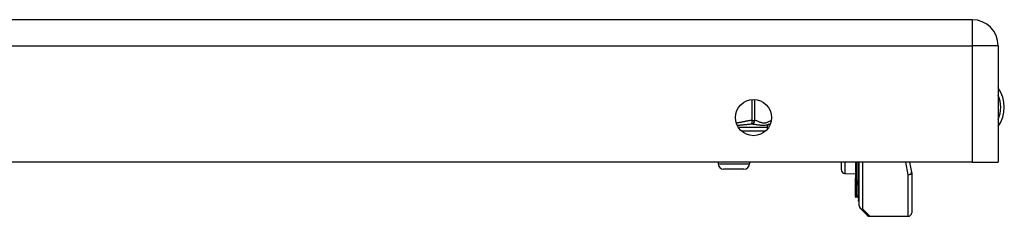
# Model space of a CAD drawing. Header units: inches. Extents: x 4.2 to 80.3, y 5.9 to 52.3.
# Tile 56 of 72: x 17.6 to 24.7, y 50.7 to 52.1. Entities that reach past the tile are written whole.
import ezdxf

# ---------------------------------------------------------------- set-up
doc = ezdxf.new("R2010")
doc.units = ezdxf.units.IN
doc.header["$LTSCALE"] = 5.125904
doc.header["$MEASUREMENT"] = 0
doc.layers.add('Visible Edges(ANSI)', color=7, linetype='Continuous', lineweight=25)
doc.layers.add('Visible Tangent Edges(ANSI)', color=7, linetype='Continuous', lineweight=25)

msp = doc.modelspace()

# ---------------------------------------------------------------- linework, layer by layer
at = {"layer": 'Visible Edges(ANSI)'}
for p, q in [((24.4766, 52.0919), (4.3742, 52.0919)), ((24.6644, 51.9041), (24.6644, 51.0628)), ((22.9933, 51.3134), (22.9933, 51.2978)), ((24.4766, 51.0628), (4.3742, 51.0628)), ((22.6387, 51.0628), (22.6387, 51.0513)), ((22.8667, 51.0628), (22.8667, 51.0513)), ((23.5304, 51.0062), (23.5304, 51.0628)), ((23.6318, 51.0628), (23.6318, 50.9458)), ((23.6548, 50.8964), (23.6548, 51.0628)), ((23.659, 50.7474), (23.659, 51.0628)), ((24.0242, 51.0628), (24.0384, 50.9895)), ((24.4766, 51.0628), (24.6644, 51.0628)), ((22.8261, 51.0108), (22.6793, 51.0108)), ((23.555, 50.9805), (23.6318, 50.9771)), ((24.0389, 50.9847), (24.0389, 50.6964)), ((23.6318, 50.9458), (23.6318, 50.9449)), ((23.6318, 50.9225), (23.6318, 50.9449)), ((23.6318, 50.9225), (23.6318, 50.9183)), ((23.6318, 50.9183), (23.6318, 50.9168)), ((23.6318, 50.9168), (23.6318, 50.8156)), ((23.6548, 50.8964), (23.6548, 50.7892)), ((23.6318, 50.8156), (23.6318, 50.8069)), ((23.6412, 50.8096), (23.6325, 50.8064)), ((23.6548, 50.7797), (23.6548, 50.7892)), ((23.7174, 50.6785), (23.6664, 50.7295)), ((23.7353, 50.671), (24.0136, 50.671))]:
    msp.add_line(p, q, dxfattribs=at)
msp.add_circle((22.8955, 51.3844), 0.1306, dxfattribs=at)
for centre, radius, start, end in [((24.4766, 51.9041), 0.1878, 0, 90), ((24.4676, 51.459), 0.2412, 324.68636, 35.31364), ((23.0186, 51.3134), 0.0253, 96.40655, 180), ((23.0129, 51.3637), 0.0253, 276.40655, 281.26861), ((22.6793, 51.0513), 0.0405, 180, 270), ((22.8261, 51.0513), 0.0405, 270, 0), ((23.5561, 51.0062), 0.0257, 180, 267.5), ((24.0136, 50.9847), 0.0253, 0, 10.94089), ((23.6323, 50.8069), 0.000506, 180, 290), ((23.6447, 50.8001), 0.0101, 0, 110), ((23.6599, 50.7797), 0.00506, 180, 259.97953), ((23.6843, 50.7474), 0.0253, 180, 225), ((24.0136, 50.6964), 0.0253, 270, 0), ((23.7353, 50.6964), 0.0253, 225, 270)]:
    msp.add_arc(centre, radius, start, end, dxfattribs=at)
at = {"layer": 'Visible Tangent Edges(ANSI)'}
for p, q in [((24.4766, 52.0919), (24.4766, 51.9041)), ((4.3742, 51.9041), (24.4766, 51.9041)), ((24.4766, 51.9041), (24.4766, 51.0628)), ((24.6644, 51.9041), (24.4766, 51.9041)), ((22.8828, 51.5143), (22.8828, 51.3637)), ((22.9048, 51.3637), (22.9048, 51.5146)), ((22.8828, 51.3637), (22.8842, 51.3386)), ((22.8828, 51.3637), (22.9048, 51.3637)), ((22.9933, 51.3134), (22.7859, 51.3134)), ((22.8073, 51.2881), (22.9837, 51.2881)), ((22.6387, 51.0513), (22.8667, 51.0513)), ((23.555, 51.0628), (23.555, 50.9805)), ((23.6325, 51.0628), (23.6325, 50.9454)), ((23.6412, 50.9254), (23.6412, 51.0628)), ((23.6843, 51.0628), (23.6843, 50.7241)), ((24.0136, 50.9711), (23.9965, 51.0628)), ((23.6321, 50.9447), (23.6321, 50.9222)), ((23.6321, 50.9222), (23.6412, 50.9254)), ((23.6321, 50.9181), (23.6321, 50.9222)), ((23.6325, 50.8151), (23.6325, 50.9163)), ((23.6412, 50.9254), (23.6412, 50.8182)), ((24.0136, 50.671), (24.0136, 50.9711)), ((23.6325, 50.8151), (23.6412, 50.8182)), ((23.6325, 50.8151), (23.6325, 50.8064)), ((23.6412, 50.8096), (23.6412, 50.8182)), ((23.6843, 50.7241), (23.7353, 50.671))]:
    msp.add_line(p, q, dxfattribs=at)
at = {"layer": 'Visible Tangent Edges(ANSI)', "flags": 128}
for points in [[(22.8828, 51.3637), (22.8781, 51.3634), (22.8734, 51.363), (22.8687, 51.3625), (22.864, 51.3619), (22.8594, 51.3612), (22.8547, 51.3604), (22.85, 51.3596), (22.8454, 51.3587), (22.8408, 51.3578), (22.8361, 51.3568), (22.8315, 51.3558), (22.8268, 51.3548), (22.8222, 51.3538), (22.8176, 51.3528), (22.8129, 51.3518), (22.8083, 51.3508), (22.8036, 51.3499), (22.799, 51.3489), (22.7944, 51.3481), (22.7897, 51.3473), (22.785, 51.3465), (22.7804, 51.3458), (22.7757, 51.3452), (22.771, 51.3447)], [(22.777, 51.3293), (22.7818, 51.3296), (22.7867, 51.3299), (22.7914, 51.3302), (22.7962, 51.3306), (22.8009, 51.331), (22.8056, 51.3315), (22.8103, 51.3319), (22.8149, 51.3324), (22.8195, 51.3329), (22.8241, 51.3334), (22.8286, 51.3338), (22.8331, 51.3343), (22.8376, 51.3348), (22.842, 51.3353), (22.8464, 51.3357), (22.8508, 51.3362), (22.8551, 51.3366), (22.8594, 51.337), (22.8636, 51.3374), (22.8678, 51.3377), (22.872, 51.338), (22.8761, 51.3382), (22.8802, 51.3384), (22.8842, 51.3386)], [(22.8842, 51.3386), (22.8912, 51.3381), (22.8982, 51.3374), (22.9053, 51.3365), (22.9123, 51.3354), (22.9193, 51.3343), (22.9263, 51.3331), (22.9332, 51.332), (22.9399, 51.3309), (22.9466, 51.33), (22.9531, 51.3293), (22.9594, 51.3288), (22.9655, 51.3286), (22.9713, 51.3288), (22.9768, 51.3293), (22.9819, 51.33), (22.9867, 51.3309), (22.9913, 51.332), (22.9955, 51.3331), (22.9995, 51.3343), (23.0032, 51.3354), (23.0067, 51.3365), (23.0099, 51.3374), (23.0129, 51.3381), (23.0158, 51.3386)], [(23.0241, 51.3614), (23.0191, 51.3598), (23.0142, 51.3579), (23.0092, 51.3558), (23.0043, 51.3537), (22.9993, 51.3515), (22.9944, 51.3495), (22.9894, 51.3476), (22.9845, 51.3461), (22.9795, 51.3448), (22.9745, 51.3441), (22.9694, 51.3438), (22.9644, 51.3441), (22.9594, 51.345), (22.9544, 51.3463), (22.9495, 51.3479), (22.9445, 51.3498), (22.9395, 51.3519), (22.9346, 51.354), (22.9296, 51.3562), (22.9247, 51.3582), (22.9197, 51.3601), (22.9148, 51.3617), (22.9098, 51.3629), (22.9048, 51.3637)], [(23.6321, 50.9447), (23.6321, 50.9447), (23.6321, 50.9448), (23.6321, 50.9448), (23.632, 50.9448), (23.632, 50.9449), (23.632, 50.9449), (23.632, 50.945), (23.6319, 50.945), (23.6319, 50.9451), (23.6319, 50.9451), (23.6319, 50.9452), (23.6319, 50.9452), (23.6319, 50.9453), (23.6318, 50.9453), (23.6318, 50.9454), (23.6318, 50.9454), (23.6318, 50.9455), (23.6318, 50.9455), (23.6318, 50.9456), (23.6318, 50.9456), (23.6318, 50.9457), (23.6318, 50.9457), (23.6318, 50.9458), (23.6318, 50.9458)], [(23.6318, 50.9168), (23.6318, 50.9168), (23.6318, 50.9169), (23.6318, 50.9169), (23.6318, 50.9169), (23.6318, 50.9169), (23.6318, 50.917), (23.6318, 50.917), (23.6318, 50.9171), (23.6318, 50.9171), (23.6319, 50.9172), (23.6319, 50.9172), (23.6319, 50.9173), (23.6319, 50.9173), (23.6319, 50.9174), (23.6319, 50.9174), (23.632, 50.9175), (23.632, 50.9175), (23.632, 50.9176), (23.632, 50.9177), (23.632, 50.9177), (23.6321, 50.9178), (23.6321, 50.9179), (23.6321, 50.918), (23.6321, 50.9181)], [(23.6321, 50.9447), (23.6321, 50.9447), (23.6322, 50.9448), (23.6322, 50.9448), (23.6322, 50.9448), (23.6322, 50.9448), (23.6323, 50.9449), (23.6323, 50.9449), (23.6323, 50.9449), (23.6323, 50.945), (23.6323, 50.945), (23.6323, 50.945), (23.6324, 50.9451), (23.6324, 50.9451), (23.6324, 50.9451), (23.6324, 50.9452), (23.6324, 50.9452), (23.6324, 50.9452), (23.6324, 50.9453), (23.6324, 50.9453), (23.6324, 50.9453), (23.6324, 50.9453), (23.6325, 50.9454), (23.6325, 50.9454), (23.6325, 50.9454)], [(23.6325, 50.9163), (23.6325, 50.9164), (23.6325, 50.9165), (23.6324, 50.9166), (23.6324, 50.9166), (23.6324, 50.9167), (23.6324, 50.9168), (23.6324, 50.9169), (23.6324, 50.9169), (23.6324, 50.917), (23.6324, 50.9171), (23.6324, 50.9171), (23.6323, 50.9172), (23.6323, 50.9173), (23.6323, 50.9174), (23.6323, 50.9174), (23.6323, 50.9175), (23.6322, 50.9176), (23.6322, 50.9176), (23.6322, 50.9177), (23.6322, 50.9178), (23.6322, 50.9178), (23.6322, 50.9179), (23.6321, 50.918), (23.6321, 50.9181)]]:
    msp.add_lwpolyline(points, dxfattribs=at)
at = {"layer": 'Visible Tangent Edges(ANSI)'}
msp.add_arc((24.4676, 51.459), 0.2159, 335.74392, 24.25608, dxfattribs=at)
for centre, major_axis, ratio, start_param, end_param in [((22.8828, 51.3637), (-0.0028, -0.0252), 0.864664, 0.193569, 1.667581), ((23.0129, 51.3637), (0.0028, -0.0252), 0.864664, 0, 0.098939), ((24.0136, 50.9847), (0.0249, 0.0048), 0.526442, 4.610972, 6.283185), ((24.0136, 50.9847), (0.0253, 0), 0.533433, 4.712389, 6.283185), ((23.6323, 50.9458), (-0.000506, 0), 0.836188, 0, 1.919862), ((23.632, 50.9449), (-0.000253, 0), 0.839899, 0, 1.919862), ((23.632, 50.9225), (-0.000253, 0), 0.969342, 0, 1.919862), ((23.632, 50.9183), (-0.000253, 0), 0.969342, 0, 1.919862), ((23.6323, 50.9168), (-0.000472, -0.000177), 0.976433, 5.934119, 7.853982), ((23.6447, 50.9162), (0.0101, 0), 0.969342, 0, 1.919862), ((23.6599, 50.8964), (-0.00506, 0), 0.969342, 0, 1.395906), ((23.6323, 50.8156), (-0.000506, 0), 0.969342, 0, 1.919862), ((23.6447, 50.809), (0.0101, 0), 0.969342, 0, 1.919862), ((23.6599, 50.7892), (-0.00506, 0), 0.969342, 0, 1.395906), ((23.6843, 50.7474), (-0.0253, 0), 0.91745, 0, 1.570796), ((23.6843, 50.7474), (-0.0179, -0.0179), 0.852462, 0, 0.864875)]:
    msp.add_ellipse(centre, major_axis=major_axis, ratio=ratio, start_param=start_param, end_param=end_param, dxfattribs=at)

doc.saveas('drawing.dxf')
